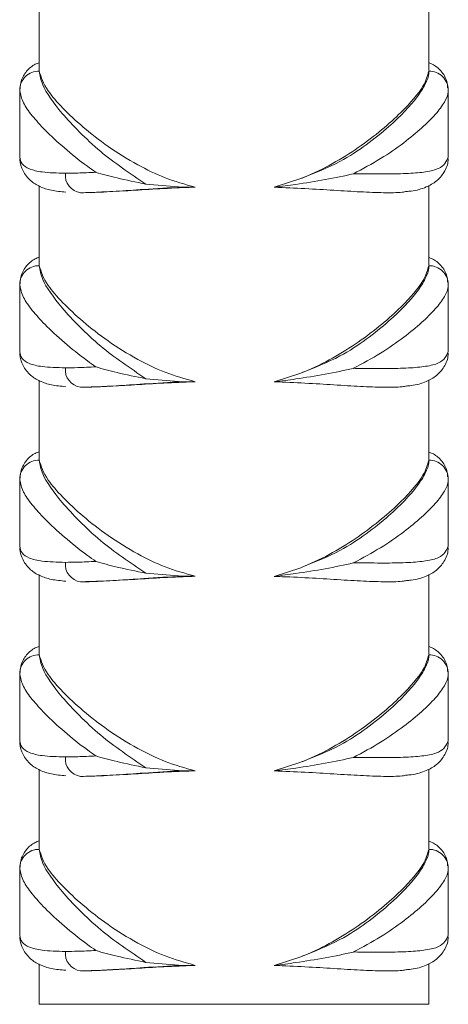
# Model space of a CAD drawing. Header units: millimetres. Extents: x 0 to 210, y 0 to 297.
# Tile 9 of 14: x 123.14 to 130.47, y 133.99 to 150.86. Entities that reach past the tile are written whole.
import ezdxf

# ---------------------------------------------------------------- set-up
doc = ezdxf.new("R2010")
doc.units = ezdxf.units.MM

msp = doc.modelspace()

# ---------------------------------------------------------------- linework, layer by layer
at = {"color": 7, "linetype": 'Continuous', "lineweight": 15}
for p, q in [((123.473, 151.341), (123.473, 149.969)), ((130.14, 149.987), (130.14, 151.351)), ((123.144, 149.64), (123.14, 149.654)), ((123.14, 149.64), (123.14, 148.517)), ((130.473, 149.654), (130.472, 149.642)), ((130.473, 148.515), (130.473, 149.642)), ((123.144, 148.517), (123.14, 148.502)), ((130.473, 148.503), (130.473, 148.515)), ((127.496, 147.987), (127.948, 148.136)), ((123.473, 148.008), (123.473, 146.636)), ((125.299, 148.04), (125.926, 147.988)), ((126.143, 147.988), (125.926, 147.988)), ((130.14, 146.653), (130.14, 148.018)), ((123.144, 146.307), (123.14, 146.321)), ((123.14, 146.307), (123.14, 145.184)), ((130.473, 146.32), (130.472, 146.309)), ((130.473, 145.182), (130.473, 146.309)), ((123.144, 145.184), (123.14, 145.169)), ((130.473, 145.169), (130.473, 145.182)), ((127.496, 144.654), (127.948, 144.802)), ((123.473, 144.674), (123.473, 143.302)), ((125.299, 144.707), (125.926, 144.655)), ((126.143, 144.655), (125.926, 144.655)), ((130.14, 143.32), (130.14, 144.684)), ((123.144, 142.973), (123.14, 142.987)), ((123.14, 142.973), (123.14, 141.85)), ((130.473, 142.987), (130.472, 142.976)), ((130.473, 141.848), (130.473, 142.976)), ((123.144, 141.85), (123.14, 141.836)), ((130.473, 141.836), (130.473, 141.848)), ((125.299, 141.373), (125.926, 141.321)), ((127.496, 141.32), (127.948, 141.469)), ((123.473, 141.341), (123.473, 139.969)), ((126.143, 141.321), (125.926, 141.321)), ((130.14, 139.987), (130.14, 141.351)), ((123.144, 139.64), (123.14, 139.654)), ((123.14, 139.64), (123.14, 138.517)), ((130.473, 139.654), (130.472, 139.642)), ((130.473, 138.515), (130.473, 139.642)), ((123.144, 138.517), (123.14, 138.502)), ((130.473, 138.503), (130.473, 138.515)), ((123.473, 138.008), (123.473, 136.636)), ((125.299, 138.04), (125.926, 137.988)), ((127.496, 137.987), (127.948, 138.136)), ((130.14, 136.653), (130.14, 138.018)), ((126.143, 137.988), (125.926, 137.988)), ((123.144, 136.307), (123.14, 136.321)), ((130.473, 136.32), (130.472, 136.309)), ((123.14, 136.307), (123.14, 135.184)), ((130.473, 135.182), (130.473, 136.309)), ((123.144, 135.184), (123.14, 135.169)), ((130.473, 135.169), (130.473, 135.182)), ((127.496, 134.654), (127.948, 134.802)), ((123.473, 134.674), (123.473, 133.988)), ((125.299, 134.707), (125.926, 134.655)), ((126.143, 134.655), (125.926, 134.655)), ((130.14, 133.988), (130.14, 134.684)), ((123.473, 133.988), (130.14, 133.988))]:
    msp.add_line(p, q, dxfattribs=at)
for centre, radius, start, end in [((123.467, 149.65), 0.327, 88.8324, 179.2386), ((130.146, 149.649), 0.327, 0.7441, 91.1869), ((124.223, 148.195), 0.304, 174.0214, 262.3965), ((123.467, 146.316), 0.327, 88.8324, 179.2386), ((130.146, 146.316), 0.327, 0.7441, 91.1869), ((124.223, 144.862), 0.304, 174.0214, 262.3965), ((123.467, 142.983), 0.327, 88.8324, 179.2386), ((130.146, 142.983), 0.327, 0.7441, 91.1869), ((124.223, 141.528), 0.304, 174.0214, 262.3965), ((123.467, 139.65), 0.327, 88.8324, 179.2386), ((130.146, 139.649), 0.327, 0.7441, 91.1869), ((124.223, 138.195), 0.304, 174.0214, 262.3965), ((123.467, 136.316), 0.327, 88.8324, 179.2386), ((130.146, 136.316), 0.327, 0.7441, 91.1869), ((124.223, 134.862), 0.304, 174.0214, 262.3965)]:
    msp.add_arc(centre, radius, start, end, dxfattribs=at)
for points, knots in [([(123.473, 150.121), (123.45, 150.113), (123.372, 150.086), (123.252, 149.983), (123.156, 149.824), (123.15, 149.717), (123.147, 149.672)], [0, 0, 0, 0, 0.1325739, 0.4542755, 0.7698208, 1, 1, 1, 1]), ([(123.473, 149.976), (123.485, 149.903), (123.513, 149.717), (123.781, 149.339), (124.153, 148.937), (124.597, 148.515), (125.027, 148.224), (125.299, 148.04)], [0, 0, 0, 0, 0.174757, 0.441604, 0.59217, 0.742769, 1, 1, 1, 1]), ([(126.143, 147.988), (125.968, 148.037), (125.618, 148.137), (125.116, 148.385), (124.64, 148.684), (124.209, 149.022), (123.864, 149.346), (123.561, 149.696), (123.506, 149.872), (123.473, 149.976)], [0, 0, 0, 0, 0.113145, 0.226562, 0.366953, 0.507434, 0.649473, 0.791394, 1, 1, 1, 1]), ([(127.948, 148.136), (128.181, 148.227), (128.596, 148.391), (129.083, 148.717), (129.562, 149.104), (129.905, 149.467), (130.093, 149.763), (130.14, 149.901), (130.139, 149.964), (130.139, 149.976)], [0, 0, 0, 0, 0.176948, 0.316797, 0.460642, 0.712753, 0.839281, 0.969393, 1, 1, 1, 1]), ([(130.139, 149.976), (130.118, 149.896), (130.067, 149.709), (129.749, 149.34), (129.343, 148.971), (128.949, 148.67), (128.504, 148.388), (128.158, 148.218), (127.965, 148.142), (127.948, 148.136)], [0, 0, 0, 0, 0.184246, 0.428827, 0.572735, 0.71667, 0.851931, 0.987, 1, 1, 1, 1]), ([(130.462, 149.692), (130.46, 149.727), (130.455, 149.831), (130.355, 149.985), (130.234, 150.084), (130.16, 150.11), (130.14, 150.117)], [0, 0, 0, 0, 0.184289, 0.54622, 0.878691, 1, 1, 1, 1]), ([(123.14, 148.502), (123.149, 148.462), (123.168, 148.379), (123.299, 148.295), (123.528, 148.237), (123.779, 148.23), (123.92, 148.227)], [0, 0, 0, 0, 0.21869, 0.452862, 0.693627, 1, 1, 1, 1]), ([(123.145, 148.486), (123.144, 148.476), (123.138, 148.405), (123.189, 148.257), (123.318, 148.092), (123.491, 147.989), (123.685, 147.926), (123.844, 147.912), (123.929, 147.904)], [0, 0, 0, 0, 0.028112, 0.204053, 0.390706, 0.569463, 0.771758, 1, 1, 1, 1]), ([(128.85, 148.218), (128.896, 148.218), (129.096, 148.216), (129.428, 148.213), (129.801, 148.22), (130.101, 148.248), (130.388, 148.316), (130.44, 148.43), (130.473, 148.503)], [0, 0, 0, 0, 0.047374, 0.207357, 0.37187, 0.532958, 0.698981, 1, 1, 1, 1]), ([(129.757, 147.914), (129.784, 147.916), (129.912, 147.927), (130.076, 147.975), (130.273, 148.081), (130.41, 148.238), (130.475, 148.395), (130.468, 148.478), (130.467, 148.493)], [0, 0, 0, 0, 0.073212, 0.351413, 0.557627, 0.748036, 0.954433, 1, 1, 1, 1]), ([(123.92, 148.227), (123.989, 148.227), (124.148, 148.229), (124.336, 148.238), (124.442, 148.243)], [0, 0, 0, 0, 0.433073, 1, 1, 1, 1]), ([(124.442, 148.243), (124.443, 148.243), (124.554, 148.209), (124.819, 148.138), (125.129, 148.075), (125.299, 148.04)], [0, 0, 0, 0, 0.003072, 0.456156, 1, 1, 1, 1]), ([(127.496, 147.987), (127.619, 148.003), (127.914, 148.04), (128.376, 148.116), (128.697, 148.182), (128.849, 148.218), (128.85, 148.218)], [0, 0, 0, 0, 0.260406, 0.623433, 0.997641, 1, 1, 1, 1]), ([(125.926, 147.988), (125.926, 147.988), (125.696, 147.978), (125.296, 147.953), (124.78, 147.917), (124.426, 147.896), (124.245, 147.894), (124.182, 147.893)], [0, 0, 0, 0, 0.000009, 0.332389, 0.595803, 0.859221, 1, 1, 1, 1]), ([(124.182, 147.893), (124.419, 147.901), (124.781, 147.913), (125.41, 147.955), (125.823, 147.977), (126.074, 147.985), (126.143, 147.988)], [0, 0, 0, 0, 0.4387147, 0.6711859, 0.9101779, 1, 1, 1, 1]), ([(127.496, 147.987), (127.673, 147.98), (128.027, 147.965), (128.525, 147.935), (128.98, 147.906), (129.372, 147.891), (129.634, 147.892), (129.734, 147.91), (129.757, 147.915)], [0, 0, 0, 0, 0.18611, 0.372229, 0.562877, 0.753496, 0.942757, 1, 1, 1, 1]), ([(123.473, 146.787), (123.45, 146.779), (123.372, 146.753), (123.252, 146.65), (123.156, 146.49), (123.15, 146.383), (123.147, 146.338)], [0, 0, 0, 0, 0.1325739, 0.4542755, 0.7698208, 1, 1, 1, 1]), ([(130.462, 146.359), (130.46, 146.394), (130.455, 146.497), (130.355, 146.652), (130.234, 146.751), (130.16, 146.776), (130.14, 146.783)], [0, 0, 0, 0, 0.1842894, 0.5462196, 0.8786906, 1, 1, 1, 1]), ([(123.473, 146.643), (123.485, 146.569), (123.513, 146.384), (123.781, 146.006), (124.153, 145.604), (124.597, 145.182), (125.027, 144.89), (125.299, 144.707)], [0, 0, 0, 0, 0.174757, 0.441604, 0.59217, 0.742769, 1, 1, 1, 1]), ([(126.143, 144.655), (125.968, 144.704), (125.618, 144.803), (125.116, 145.051), (124.64, 145.35), (124.209, 145.689), (123.864, 146.013), (123.561, 146.363), (123.506, 146.538), (123.473, 146.643)], [0, 0, 0, 0, 0.113145, 0.226562, 0.366953, 0.507434, 0.649473, 0.791394, 1, 1, 1, 1]), ([(127.948, 144.802), (128.181, 144.894), (128.596, 145.058), (129.083, 145.384), (129.562, 145.771), (129.905, 146.134), (130.093, 146.429), (130.14, 146.568), (130.139, 146.631), (130.139, 146.643)], [0, 0, 0, 0, 0.176948, 0.316797, 0.460642, 0.712753, 0.839281, 0.969393, 1, 1, 1, 1]), ([(130.139, 146.643), (130.118, 146.562), (130.067, 146.376), (129.749, 146.007), (129.343, 145.638), (128.949, 145.337), (128.504, 145.055), (128.158, 144.885), (127.965, 144.809), (127.948, 144.802)], [0, 0, 0, 0, 0.184246, 0.428827, 0.572735, 0.71667, 0.851931, 0.987, 1, 1, 1, 1]), ([(123.14, 145.169), (123.149, 145.129), (123.168, 145.045), (123.299, 144.961), (123.528, 144.903), (123.779, 144.897), (123.92, 144.893)], [0, 0, 0, 0, 0.2186899, 0.4528619, 0.6936273, 1, 1, 1, 1]), ([(123.145, 145.152), (123.144, 145.142), (123.138, 145.072), (123.189, 144.924), (123.318, 144.759), (123.491, 144.656), (123.685, 144.593), (123.844, 144.578), (123.929, 144.57)], [0, 0, 0, 0, 0.0281119, 0.2040526, 0.3907058, 0.5694626, 0.7717577, 1, 1, 1, 1]), ([(128.85, 144.885), (128.896, 144.884), (129.096, 144.883), (129.428, 144.88), (129.801, 144.887), (130.101, 144.915), (130.388, 144.983), (130.44, 145.096), (130.473, 145.169)], [0, 0, 0, 0, 0.047374, 0.207357, 0.37187, 0.532958, 0.698981, 1, 1, 1, 1]), ([(129.757, 144.58), (129.784, 144.583), (129.912, 144.594), (130.076, 144.642), (130.273, 144.748), (130.41, 144.904), (130.475, 145.062), (130.468, 145.145), (130.467, 145.16)], [0, 0, 0, 0, 0.073212, 0.351413, 0.557627, 0.748036, 0.954433, 1, 1, 1, 1]), ([(123.92, 144.893), (123.989, 144.894), (124.148, 144.896), (124.336, 144.904), (124.442, 144.91)], [0, 0, 0, 0, 0.433073, 1, 1, 1, 1]), ([(124.442, 144.91), (124.443, 144.909), (124.554, 144.876), (124.819, 144.804), (125.129, 144.741), (125.299, 144.707)], [0, 0, 0, 0, 0.003072, 0.456156, 1, 1, 1, 1]), ([(127.496, 144.654), (127.619, 144.669), (127.914, 144.707), (128.376, 144.783), (128.697, 144.849), (128.849, 144.884), (128.85, 144.885)], [0, 0, 0, 0, 0.260406, 0.623433, 0.997641, 1, 1, 1, 1]), ([(125.926, 144.655), (125.926, 144.655), (125.696, 144.644), (125.296, 144.619), (124.78, 144.584), (124.426, 144.563), (124.245, 144.561), (124.182, 144.56)], [0, 0, 0, 0, 0.000009, 0.332389, 0.595803, 0.859221, 1, 1, 1, 1]), ([(124.182, 144.56), (124.419, 144.568), (124.781, 144.58), (125.41, 144.622), (125.823, 144.643), (126.074, 144.652), (126.143, 144.655)], [0, 0, 0, 0, 0.438715, 0.671186, 0.910178, 1, 1, 1, 1]), ([(127.496, 144.654), (127.673, 144.646), (128.027, 144.632), (128.525, 144.601), (128.98, 144.572), (129.372, 144.558), (129.634, 144.558), (129.734, 144.577), (129.757, 144.582)], [0, 0, 0, 0, 0.18611, 0.372229, 0.562877, 0.753496, 0.942757, 1, 1, 1, 1]), ([(123.473, 143.454), (123.45, 143.446), (123.372, 143.42), (123.252, 143.317), (123.156, 143.157), (123.15, 143.05), (123.147, 143.005)], [0, 0, 0, 0, 0.132574, 0.454275, 0.769821, 1, 1, 1, 1]), ([(130.462, 143.025), (130.46, 143.06), (130.455, 143.164), (130.355, 143.319), (130.234, 143.417), (130.16, 143.443), (130.14, 143.45)], [0, 0, 0, 0, 0.1842894, 0.5462196, 0.8786906, 1, 1, 1, 1]), ([(123.473, 143.31), (123.485, 143.236), (123.513, 143.051), (123.781, 142.673), (124.153, 142.27), (124.597, 141.848), (125.027, 141.557), (125.299, 141.373)], [0, 0, 0, 0, 0.1747566, 0.4416045, 0.5921698, 0.7427694, 1, 1, 1, 1]), ([(126.143, 141.321), (125.968, 141.371), (125.618, 141.47), (125.116, 141.718), (124.64, 142.017), (124.209, 142.355), (123.864, 142.679), (123.561, 143.03), (123.506, 143.205), (123.473, 143.31)], [0, 0, 0, 0, 0.113145, 0.226562, 0.366953, 0.507434, 0.649473, 0.791394, 1, 1, 1, 1]), ([(127.948, 141.469), (128.181, 141.561), (128.596, 141.725), (129.083, 142.051), (129.562, 142.438), (129.905, 142.8), (130.093, 143.096), (130.14, 143.235), (130.139, 143.297), (130.139, 143.309)], [0, 0, 0, 0, 0.176948, 0.316797, 0.460642, 0.712753, 0.839281, 0.969393, 1, 1, 1, 1]), ([(130.139, 143.309), (130.118, 143.229), (130.067, 143.043), (129.749, 142.673), (129.343, 142.305), (128.949, 142.004), (128.504, 141.722), (128.158, 141.551), (127.965, 141.476), (127.948, 141.469)], [0, 0, 0, 0, 0.184246, 0.428827, 0.572735, 0.71667, 0.851931, 0.987, 1, 1, 1, 1]), ([(123.14, 141.836), (123.149, 141.795), (123.168, 141.712), (123.299, 141.628), (123.528, 141.57), (123.779, 141.564), (123.92, 141.56)], [0, 0, 0, 0, 0.21869, 0.452862, 0.693627, 1, 1, 1, 1]), ([(123.145, 141.819), (123.144, 141.809), (123.138, 141.738), (123.189, 141.591), (123.318, 141.425), (123.491, 141.323), (123.685, 141.26), (123.844, 141.245), (123.929, 141.237)], [0, 0, 0, 0, 0.0281119, 0.2040526, 0.3907058, 0.5694626, 0.7717577, 1, 1, 1, 1]), ([(128.85, 141.551), (128.896, 141.551), (129.096, 141.55), (129.428, 141.547), (129.801, 141.553), (130.101, 141.582), (130.388, 141.65), (130.44, 141.763), (130.473, 141.836)], [0, 0, 0, 0, 0.047374, 0.207357, 0.37187, 0.532958, 0.698981, 1, 1, 1, 1]), ([(129.757, 141.247), (129.784, 141.25), (129.912, 141.261), (130.076, 141.308), (130.273, 141.414), (130.41, 141.571), (130.475, 141.728), (130.468, 141.812), (130.467, 141.827)], [0, 0, 0, 0, 0.073212, 0.351413, 0.557627, 0.748036, 0.954433, 1, 1, 1, 1]), ([(123.92, 141.56), (123.989, 141.561), (124.148, 141.562), (124.336, 141.571), (124.442, 141.576)], [0, 0, 0, 0, 0.433073, 1, 1, 1, 1]), ([(124.442, 141.576), (124.443, 141.576), (124.554, 141.543), (124.819, 141.471), (125.129, 141.408), (125.299, 141.373)], [0, 0, 0, 0, 0.0030723, 0.4561562, 1, 1, 1, 1]), ([(127.496, 141.32), (127.619, 141.336), (127.914, 141.373), (128.376, 141.449), (128.697, 141.516), (128.849, 141.551), (128.85, 141.551)], [0, 0, 0, 0, 0.260406, 0.623433, 0.997641, 1, 1, 1, 1]), ([(125.926, 141.321), (125.926, 141.321), (125.696, 141.311), (125.296, 141.286), (124.78, 141.25), (124.426, 141.23), (124.245, 141.227), (124.182, 141.227)], [0, 0, 0, 0, 0.000009, 0.332389, 0.595803, 0.859221, 1, 1, 1, 1]), ([(124.182, 141.227), (124.419, 141.235), (124.781, 141.247), (125.41, 141.288), (125.823, 141.31), (126.074, 141.319), (126.143, 141.321)], [0, 0, 0, 0, 0.4387147, 0.6711859, 0.9101779, 1, 1, 1, 1]), ([(127.496, 141.32), (127.673, 141.313), (128.027, 141.299), (128.525, 141.268), (128.98, 141.239), (129.372, 141.225), (129.634, 141.225), (129.734, 141.244), (129.757, 141.248)], [0, 0, 0, 0, 0.18611, 0.372229, 0.562877, 0.753496, 0.942757, 1, 1, 1, 1]), ([(123.473, 140.121), (123.45, 140.113), (123.372, 140.086), (123.252, 139.983), (123.156, 139.824), (123.15, 139.717), (123.147, 139.672)], [0, 0, 0, 0, 0.132574, 0.454275, 0.769821, 1, 1, 1, 1]), ([(130.462, 139.692), (130.46, 139.727), (130.455, 139.831), (130.355, 139.985), (130.234, 140.084), (130.16, 140.11), (130.14, 140.117)], [0, 0, 0, 0, 0.184289, 0.54622, 0.878691, 1, 1, 1, 1]), ([(123.473, 139.976), (123.485, 139.903), (123.513, 139.717), (123.781, 139.339), (124.153, 138.937), (124.597, 138.515), (125.027, 138.224), (125.299, 138.04)], [0, 0, 0, 0, 0.174757, 0.441604, 0.59217, 0.742769, 1, 1, 1, 1]), ([(126.143, 137.988), (125.968, 138.037), (125.618, 138.137), (125.116, 138.385), (124.64, 138.684), (124.209, 139.022), (123.864, 139.346), (123.561, 139.696), (123.506, 139.872), (123.473, 139.976)], [0, 0, 0, 0, 0.113145, 0.226562, 0.366953, 0.507434, 0.649473, 0.791394, 1, 1, 1, 1]), ([(127.948, 138.136), (128.181, 138.227), (128.596, 138.391), (129.083, 138.717), (129.562, 139.104), (129.905, 139.467), (130.093, 139.763), (130.14, 139.901), (130.139, 139.964), (130.139, 139.976)], [0, 0, 0, 0, 0.176948, 0.316797, 0.460642, 0.712753, 0.839281, 0.969393, 1, 1, 1, 1]), ([(130.139, 139.976), (130.118, 139.896), (130.067, 139.709), (129.749, 139.34), (129.343, 138.971), (128.949, 138.67), (128.504, 138.388), (128.158, 138.218), (127.965, 138.142), (127.948, 138.136)], [0, 0, 0, 0, 0.184246, 0.428827, 0.572735, 0.71667, 0.851931, 0.987, 1, 1, 1, 1]), ([(123.14, 138.502), (123.149, 138.462), (123.168, 138.379), (123.299, 138.295), (123.528, 138.237), (123.779, 138.23), (123.92, 138.227)], [0, 0, 0, 0, 0.21869, 0.452862, 0.693627, 1, 1, 1, 1]), ([(123.145, 138.486), (123.144, 138.476), (123.138, 138.405), (123.189, 138.257), (123.318, 138.092), (123.491, 137.989), (123.685, 137.926), (123.844, 137.912), (123.929, 137.904)], [0, 0, 0, 0, 0.028112, 0.204053, 0.390706, 0.569463, 0.771758, 1, 1, 1, 1]), ([(128.85, 138.218), (128.896, 138.218), (129.096, 138.216), (129.428, 138.213), (129.801, 138.22), (130.101, 138.248), (130.388, 138.316), (130.44, 138.43), (130.473, 138.503)], [0, 0, 0, 0, 0.047374, 0.207357, 0.37187, 0.532958, 0.698981, 1, 1, 1, 1]), ([(129.757, 137.914), (129.784, 137.916), (129.912, 137.927), (130.076, 137.975), (130.273, 138.081), (130.41, 138.238), (130.475, 138.395), (130.468, 138.478), (130.467, 138.493)], [0, 0, 0, 0, 0.073212, 0.351413, 0.557627, 0.748036, 0.954433, 1, 1, 1, 1]), ([(123.92, 138.227), (123.989, 138.227), (124.148, 138.229), (124.336, 138.238), (124.442, 138.243)], [0, 0, 0, 0, 0.433073, 1, 1, 1, 1]), ([(124.442, 138.243), (124.443, 138.243), (124.554, 138.209), (124.819, 138.138), (125.129, 138.075), (125.299, 138.04)], [0, 0, 0, 0, 0.003072, 0.456156, 1, 1, 1, 1]), ([(127.496, 137.987), (127.619, 138.003), (127.914, 138.04), (128.376, 138.116), (128.697, 138.182), (128.849, 138.218), (128.85, 138.218)], [0, 0, 0, 0, 0.260406, 0.623433, 0.997641, 1, 1, 1, 1]), ([(125.926, 137.988), (125.926, 137.988), (125.696, 137.978), (125.296, 137.953), (124.78, 137.917), (124.426, 137.896), (124.245, 137.894), (124.182, 137.893)], [0, 0, 0, 0, 0.000009, 0.332389, 0.595803, 0.859221, 1, 1, 1, 1]), ([(124.182, 137.893), (124.419, 137.901), (124.781, 137.913), (125.41, 137.955), (125.823, 137.977), (126.074, 137.985), (126.143, 137.988)], [0, 0, 0, 0, 0.438715, 0.671186, 0.910178, 1, 1, 1, 1]), ([(127.496, 137.987), (127.673, 137.98), (128.027, 137.965), (128.525, 137.935), (128.98, 137.906), (129.372, 137.891), (129.634, 137.892), (129.734, 137.91), (129.757, 137.915)], [0, 0, 0, 0, 0.18611, 0.372229, 0.562877, 0.753496, 0.942757, 1, 1, 1, 1]), ([(123.473, 136.787), (123.45, 136.779), (123.372, 136.753), (123.252, 136.65), (123.156, 136.49), (123.15, 136.383), (123.147, 136.338)], [0, 0, 0, 0, 0.132574, 0.454275, 0.769821, 1, 1, 1, 1]), ([(130.462, 136.359), (130.46, 136.394), (130.455, 136.497), (130.355, 136.652), (130.234, 136.751), (130.16, 136.776), (130.14, 136.783)], [0, 0, 0, 0, 0.184289, 0.54622, 0.878691, 1, 1, 1, 1]), ([(123.473, 136.643), (123.485, 136.569), (123.513, 136.384), (123.781, 136.006), (124.153, 135.604), (124.597, 135.182), (125.027, 134.89), (125.299, 134.707)], [0, 0, 0, 0, 0.174757, 0.441604, 0.59217, 0.742769, 1, 1, 1, 1]), ([(126.143, 134.655), (125.968, 134.704), (125.618, 134.803), (125.116, 135.051), (124.64, 135.35), (124.209, 135.689), (123.864, 136.013), (123.561, 136.363), (123.506, 136.538), (123.473, 136.643)], [0, 0, 0, 0, 0.113145, 0.226562, 0.366953, 0.507434, 0.649473, 0.791394, 1, 1, 1, 1]), ([(127.948, 134.802), (128.181, 134.894), (128.596, 135.058), (129.083, 135.384), (129.562, 135.771), (129.905, 136.134), (130.093, 136.429), (130.14, 136.568), (130.139, 136.631), (130.139, 136.643)], [0, 0, 0, 0, 0.176948, 0.316797, 0.460642, 0.712753, 0.839281, 0.969393, 1, 1, 1, 1]), ([(130.139, 136.643), (130.118, 136.562), (130.067, 136.376), (129.749, 136.007), (129.343, 135.638), (128.949, 135.337), (128.504, 135.055), (128.158, 134.885), (127.965, 134.809), (127.948, 134.802)], [0, 0, 0, 0, 0.184246, 0.428827, 0.572735, 0.71667, 0.851931, 0.987, 1, 1, 1, 1]), ([(123.14, 135.169), (123.149, 135.129), (123.168, 135.045), (123.299, 134.961), (123.528, 134.903), (123.779, 134.897), (123.92, 134.893)], [0, 0, 0, 0, 0.21869, 0.452862, 0.693627, 1, 1, 1, 1]), ([(123.145, 135.152), (123.144, 135.142), (123.138, 135.072), (123.189, 134.924), (123.318, 134.759), (123.491, 134.656), (123.685, 134.593), (123.844, 134.578), (123.929, 134.57)], [0, 0, 0, 0, 0.028112, 0.204053, 0.390706, 0.569463, 0.771758, 1, 1, 1, 1]), ([(128.85, 134.885), (128.896, 134.884), (129.096, 134.883), (129.428, 134.88), (129.801, 134.887), (130.101, 134.915), (130.388, 134.983), (130.44, 135.096), (130.473, 135.169)], [0, 0, 0, 0, 0.047374, 0.207357, 0.37187, 0.532958, 0.698981, 1, 1, 1, 1]), ([(129.757, 134.58), (129.784, 134.583), (129.912, 134.594), (130.076, 134.642), (130.273, 134.748), (130.41, 134.904), (130.475, 135.062), (130.468, 135.145), (130.467, 135.16)], [0, 0, 0, 0, 0.073212, 0.351413, 0.557627, 0.748036, 0.954433, 1, 1, 1, 1]), ([(123.92, 134.893), (123.989, 134.894), (124.148, 134.896), (124.336, 134.904), (124.442, 134.91)], [0, 0, 0, 0, 0.433073, 1, 1, 1, 1]), ([(124.442, 134.91), (124.443, 134.909), (124.554, 134.876), (124.819, 134.804), (125.129, 134.741), (125.299, 134.707)], [0, 0, 0, 0, 0.0030723, 0.4561562, 1, 1, 1, 1]), ([(127.496, 134.654), (127.619, 134.669), (127.914, 134.707), (128.376, 134.783), (128.697, 134.849), (128.849, 134.884), (128.85, 134.885)], [0, 0, 0, 0, 0.260406, 0.623433, 0.997641, 1, 1, 1, 1]), ([(125.926, 134.655), (125.926, 134.655), (125.696, 134.644), (125.296, 134.619), (124.78, 134.584), (124.426, 134.563), (124.245, 134.561), (124.182, 134.56)], [0, 0, 0, 0, 0.0000093, 0.3323888, 0.5958031, 0.8592212, 1, 1, 1, 1]), ([(124.182, 134.56), (124.419, 134.568), (124.781, 134.58), (125.41, 134.622), (125.823, 134.643), (126.074, 134.652), (126.143, 134.655)], [0, 0, 0, 0, 0.438715, 0.671186, 0.910178, 1, 1, 1, 1]), ([(127.496, 134.654), (127.673, 134.646), (128.027, 134.632), (128.525, 134.601), (128.98, 134.572), (129.372, 134.558), (129.634, 134.558), (129.734, 134.577), (129.757, 134.582)], [0, 0, 0, 0, 0.18611, 0.372229, 0.562877, 0.753496, 0.942757, 1, 1, 1, 1])]:
    msp.add_open_spline(points, degree=3, knots=knots, dxfattribs=at)
at = {"color": 8, "linetype": 'Continuous', "lineweight": 15}
for points, knots in [([(124.442, 148.243), (124.394, 148.277), (124.198, 148.416), (123.89, 148.665), (123.574, 148.959), (123.343, 149.217), (123.176, 149.457), (123.155, 149.575), (123.144, 149.64)], [0, 0, 0, 0, 0.062409, 0.253198, 0.448074, 0.617424, 0.790466, 1, 1, 1, 1]), ([(130.472, 149.642), (130.472, 149.635), (130.472, 149.58), (130.421, 149.452), (130.265, 149.241), (130.027, 149.004), (129.713, 148.747), (129.328, 148.474), (129.009, 148.303), (128.85, 148.218)], [0, 0, 0, 0, 0.02559, 0.185928, 0.346395, 0.504628, 0.662918, 0.831497, 1, 1, 1, 1]), ([(124.442, 144.91), (124.394, 144.944), (124.198, 145.083), (123.89, 145.332), (123.574, 145.625), (123.343, 145.884), (123.176, 146.123), (123.155, 146.242), (123.144, 146.307)], [0, 0, 0, 0, 0.062409, 0.253198, 0.448074, 0.617424, 0.790466, 1, 1, 1, 1]), ([(130.472, 146.309), (130.472, 146.301), (130.472, 146.246), (130.421, 146.119), (130.265, 145.908), (130.027, 145.67), (129.713, 145.414), (129.328, 145.141), (129.009, 144.97), (128.85, 144.885)], [0, 0, 0, 0, 0.0255902, 0.1859279, 0.3463948, 0.5046278, 0.6629177, 0.8314973, 1, 1, 1, 1]), ([(124.442, 141.576), (124.394, 141.61), (124.198, 141.749), (123.89, 141.999), (123.574, 142.292), (123.343, 142.55), (123.176, 142.79), (123.155, 142.908), (123.144, 142.973)], [0, 0, 0, 0, 0.062409, 0.253198, 0.448074, 0.617424, 0.790466, 1, 1, 1, 1]), ([(130.472, 142.976), (130.472, 142.968), (130.472, 142.913), (130.421, 142.785), (130.265, 142.574), (130.027, 142.337), (129.713, 142.08), (129.328, 141.807), (129.009, 141.637), (128.85, 141.551)], [0, 0, 0, 0, 0.02559, 0.185928, 0.346395, 0.504628, 0.662918, 0.831497, 1, 1, 1, 1]), ([(124.442, 138.243), (124.394, 138.277), (124.198, 138.416), (123.89, 138.665), (123.574, 138.959), (123.343, 139.217), (123.176, 139.457), (123.155, 139.575), (123.144, 139.64)], [0, 0, 0, 0, 0.062409, 0.253198, 0.448074, 0.617424, 0.790466, 1, 1, 1, 1]), ([(130.472, 139.642), (130.472, 139.635), (130.472, 139.58), (130.421, 139.452), (130.265, 139.241), (130.027, 139.004), (129.713, 138.747), (129.328, 138.474), (129.009, 138.303), (128.85, 138.218)], [0, 0, 0, 0, 0.02559, 0.185928, 0.346395, 0.504628, 0.662918, 0.831497, 1, 1, 1, 1]), ([(124.442, 134.91), (124.394, 134.944), (124.198, 135.083), (123.89, 135.332), (123.574, 135.625), (123.343, 135.884), (123.176, 136.123), (123.155, 136.242), (123.144, 136.307)], [0, 0, 0, 0, 0.062409, 0.253198, 0.448074, 0.617424, 0.790466, 1, 1, 1, 1]), ([(130.472, 136.309), (130.472, 136.301), (130.472, 136.246), (130.421, 136.119), (130.265, 135.908), (130.027, 135.67), (129.713, 135.414), (129.328, 135.141), (129.009, 134.97), (128.85, 134.885)], [0, 0, 0, 0, 0.02559, 0.185928, 0.346395, 0.504628, 0.662918, 0.831497, 1, 1, 1, 1])]:
    msp.add_open_spline(points, degree=3, knots=knots, dxfattribs=at)

doc.saveas('drawing.dxf')
